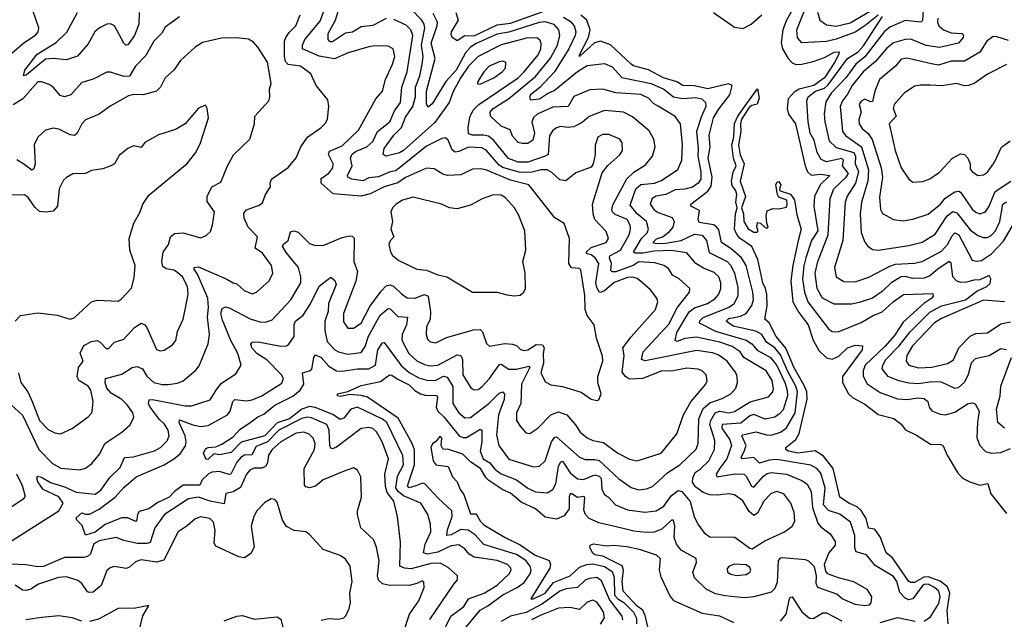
# Model space of a CAD drawing. Extents: x 1843161 to 1959474, y 907081 to 1016326.
# Tile 214 of 256: x 1865451 to 1870593, y 996578 to 999708. Entities that reach past the tile are written whole.
import ezdxf

# ---------------------------------------------------------------- set-up
doc = ezdxf.new("R2010")
doc.units = 0

msp = doc.modelspace()

# ---------------------------------------------------------------- linework, layer by layer
at = {"layer": '0CON20XD'}
for points in [[(1869529.3, 999835), (1869455, 999706), (1869436.9, 999655), (1869427.7, 999587.7), (1869435.4, 999555.4), (1869465, 999504.7), (1869485, 999482.4), (1869505, 999474.3), (1869535, 999474.8), (1869595, 999489.3), (1869655, 999510), (1869705, 999538.3), (1869730.3, 999540.3), (1869728, 999525), (1869705.8, 999485), (1869654.9, 999405.1), (1869598, 999365), (1869522.5, 999345), (1869495, 999330.2), (1869465.3, 999295), (1869458.6, 999245), (1869465.8, 999215), (1869502.1, 999165), (1869552.7, 998945), (1869565, 998914.5), (1869585, 998896.8), (1869635, 998900.8), (1869682, 998895), (1869631.7, 998845), (1869601.9, 998785), (1869597.7, 998735), (1869620, 998605), (1869586.2, 998555), (1869556.7, 998465), (1869546.1, 998423.9), (1869539.9, 998355), (1869549.7, 998285), (1869566.7, 998235), (1869674.3, 998094.3), (1869695, 998081.2), (1869725, 998079.2), (1869845, 998127.2), (1869905, 998162.7), (1869955, 998182.2), (1870013.7, 998235), (1870067.2, 998272.8), (1870219.4, 998279.4), (1870221.4, 998265), (1870214.4, 998255), (1870173.5, 998226.5), (1870065, 998128.4), (1870019.9, 998060.1), (1869968.6, 998001.4), (1869867.4, 997905), (1869855.3, 997875.3), (1869856.5, 997846.5), (1869877.2, 997807.2), (1869945, 997762.2), (1870035, 997729), (1870085, 997724.8), (1870143.3, 997733.3), (1870175, 997731.1), (1870194.5, 997715), (1870200.4, 997685), (1870215, 997667.1), (1870258.4, 997648.4), (1870285.3, 997645.3), (1870335, 997659.4), (1870405, 997705.2), (1870425, 997708.7), (1870442, 997702), (1870461.5, 997665), (1870452.8, 997607.2), (1870450.4, 997525), (1870464.7, 997484.7), (1870495, 997453.6), (1870525, 997444.6), (1870575, 997448.8), (1870625, 997469.3)], [(1865365, 996959.7), (1865654.5, 997145), (1865677.6, 997185), (1865655, 997217.2), (1865573.2, 997255), (1865545.4, 997295), (1865540.5, 997315), (1865544.3, 997325.7), (1865565, 997320.8), (1865612.1, 997292.1), (1865685, 997269.6), (1865745, 997241.5), (1865845, 997231.8), (1865875, 997251.8), (1865921.3, 997318.7), (1865975, 997370.8), (1865997.8, 997422.2), (1866045, 997425.9), (1866155, 997457.1), (1866185.5, 997474.5), (1866220.5, 997509.5), (1866231.2, 997535), (1866225.7, 997565), (1866207.2, 997597.2), (1866180.9, 997620.9), (1866132.5, 997685), (1866123.5, 997705), (1866126.4, 997723.6), (1866145, 997724.7), (1866315, 997692), (1866347.4, 997692.6), (1866445, 997723.1), (1866480.5, 997779.5), (1866505, 997810.4), (1866579.9, 997860.1), (1866608.1, 997905), (1866589.8, 997965), (1866553, 998033), (1866509.5, 998139.5), (1866502.1, 998175), (1866509.1, 998200.9), (1866525, 998209.3), (1866545, 998204.7), (1866655, 998147.1), (1866705, 998130.9), (1866735, 998129.7), (1866769.2, 998140.8), (1866866.2, 998245), (1866918.4, 998335), (1866919.1, 998365), (1866907.3, 998415), (1866842.4, 998492.4), (1866824.2, 998525), (1866826.4, 998535), (1866853.2, 998555), (1866865, 998600), (1866884.5, 998605.5), (1866905, 998599.6), (1866965, 998539.4), (1866995, 998529.5), (1867038.9, 998531.1), (1867135, 998570.9), (1867175, 998578.9), (1867187.1, 998577.1), (1867197.1, 998567.1), (1867196.2, 998445), (1867214.3, 998394.3), (1867207, 998343), (1867142, 998175), (1867141.6, 998131.6), (1867165, 998098.1), (1867195, 998098.2), (1867235, 998124.6), (1867279.3, 998210.7), (1867338.6, 998291.4), (1867365, 998318.1), (1867385, 998324.7), (1867405.5, 998315.5), (1867445, 998276.2), (1867475, 998256.4), (1867515, 998253.5), (1867565, 998272.8), (1867583.6, 998265), (1867596.9, 998183.1), (1867593.8, 998145), (1867574.6, 998105), (1867574.5, 998065), (1867580.9, 998040.9), (1867595, 998025.7), (1867625, 998020.6), (1867680.5, 998049.5), (1867820.4, 998089.6), (1867855, 998090.8), (1867867.9, 998077.9), (1867888.2, 998018.2), (1867904.5, 998004.5), (1867985, 998017.5), (1868024.7, 998014.7), (1868045, 998006.9), (1868065.8, 997985.8), (1868085, 997980.3), (1868105, 997985.3), (1868147.8, 998012.2), (1868180.6, 998010.6), (1868190.2, 997995), (1868184.3, 997965), (1868185.7, 997915), (1868173.2, 997865), (1868195, 997817.5), (1868225, 997802.2), (1868285, 997792.5), (1868383.7, 997763.7), (1868435, 997727.1), (1868465, 997720), (1868475.8, 997724.2), (1868488.1, 997755), (1868471.1, 997815), (1868471.1, 997845), (1868496.9, 997925), (1868495, 997951.2), (1868463.5, 998045), (1868451.9, 998115), (1868414.7, 998164.7), (1868403.6, 998195), (1868401.7, 998268.3), (1868382.3, 998402.3), (1868375, 998410), (1868333.4, 998413.4), (1868319.1, 998435), (1868321.9, 998565), (1868295, 998644), (1868245, 998674.3), (1868110, 998845), (1868015, 998870.1), (1867885, 998924.1), (1867855, 998930), (1867815, 998927.1), (1867755, 998897.5), (1867685, 998894.5), (1867660.7, 998900.7), (1867615, 998930), (1867575, 998932), (1867465, 998883.6), (1867425, 998857.1), (1867354.5, 998835), (1867281.1, 998798.9), (1867235, 998786.7), (1867088.1, 998798.1), (1867025, 998854.5), (1867025, 998878.2), (1867065, 998906.6), (1867086.2, 998935), (1867087.3, 998955), (1867064.3, 999005), (1867068.3, 999021.7), (1867135, 999049.3), (1867219.5, 999130.5), (1867311.5, 999295), (1867345.3, 999335), (1867362, 999395), (1867398.4, 999475), (1867409.4, 999515), (1867402.2, 999555), (1867375, 999569.6), (1867305, 999570.8), (1867275, 999565.5), (1867165.6, 999535.6), (1867095, 999503.7), (1867015, 999517.7), (1866927.3, 999555), (1866927.1, 999575), (1866940.8, 999605), (1867019.5, 999700.5), (1867055.5, 999795)], [(1867365, 999714.7), (1867295, 999676.6), (1867235, 999670), (1867188.1, 999641.9), (1867151.9, 999638.1), (1867085, 999592.3), (1867071.6, 999591.6), (1867062.1, 999605), (1867062.2, 999635), (1867100.4, 999705), (1867120.4, 999775)], [(1869935, 999731.2), (1869865, 999674.9), (1869815, 999643.4), (1869715, 999605.8), (1869665, 999593.3), (1869535, 999587.5), (1869512.4, 999612.4), (1869510.5, 999655), (1869562.5, 999785)], [(1865375, 999503), (1865472.4, 999587.6), (1865532.8, 999627.2), (1865548, 999645), (1865550.7, 999665), (1865520, 999755)], [(1865408.7, 997695), (1865465, 997643.9), (1865551, 997465), (1865621.6, 997391.6), (1865665, 997366.6), (1865765, 997357.8), (1865795, 997367.1), (1865827.9, 997392.1), (1865868.8, 997441.2), (1865894.9, 997495.1), (1865984.7, 997555.3), (1866027, 997593), (1866047.1, 997632.9), (1866041.3, 997655), (1866014.2, 997695), (1865985, 997725.2), (1865929, 997759), (1865906.7, 997785), (1865896.6, 997813.4), (1865899.2, 997835), (1865985, 997858.2), (1866037.7, 997892.3), (1866065, 997897.4), (1866092.6, 997885), (1866115, 997848), (1866151.1, 997815), (1866195, 997803.1), (1866226.9, 997803.1), (1866275, 997810.4), (1866305, 997823.6), (1866370.7, 997879.3), (1866388.3, 997901.7), (1866434.7, 998015.3), (1866442.2, 998065), (1866431.2, 998155), (1866437, 998205), (1866433, 998255), (1866379.5, 998379.5), (1866361.6, 998405), (1866362.7, 998415), (1866385, 998417.6), (1866533.4, 998353.4), (1866565, 998333.6), (1866585, 998329.5), (1866622.5, 998295), (1866665, 998276.7), (1866687.5, 998285), (1866754.4, 998345), (1866772.9, 998385), (1866766.7, 998425), (1866719.5, 998489.5), (1866680, 998515), (1866692.7, 998575), (1866644.6, 998625), (1866622.6, 998672.6), (1866621.9, 998698.1), (1866635.3, 998714.7), (1866701.1, 998738.9), (1866718.8, 998751.2), (1866735.3, 998795), (1866760.9, 998835), (1866758.9, 998855), (1866765.8, 998875), (1866853.6, 998936.4), (1866895, 998986.2), (1866918.5, 999045), (1866954.7, 999095.3), (1867025.2, 999144.7), (1867049.8, 999170.2), (1867058.9, 999191.1), (1867065.6, 999255), (1867060.7, 999289.3), (1866999.2, 999365), (1866971.9, 999425), (1866917.5, 999465), (1866853.7, 999473.7), (1866839.4, 999489.4), (1866833.8, 999515), (1866834.4, 999595), (1866840.8, 999615), (1866858.3, 999641.7), (1866893.3, 999675), (1866916.1, 999733.9)], [(1866285, 999723.1), (1866211.3, 999668.7), (1866192.7, 999637.2), (1866151.5, 999595), (1866109.2, 999520.8), (1866055.8, 999465), (1866025, 999412.9), (1865995, 999410.9), (1865925.4, 999434.6), (1865905, 999433.1), (1865835, 999396.7), (1865775, 999380), (1865718.1, 999315), (1865685, 999304.4), (1865661.5, 999311.5), (1865625, 999355.5), (1865605, 999370), (1865565, 999383.8), (1865545, 999382.7), (1865467.3, 999295), (1865415.8, 999264.2)], [(1866075.4, 999744.6), (1866073.8, 999685), (1866050.2, 999625), (1866015, 999575.7), (1866005, 999574), (1865995.4, 999585.4), (1865946.1, 999676.1), (1865925, 999686.1), (1865906, 999684), (1865867.5, 999665), (1865843.3, 999645), (1865808.4, 999581.6), (1865752.3, 999517.7), (1865695, 999498.9), (1865625, 999505.9), (1865585, 999501.3), (1865485, 999417.5), (1865470, 999415), (1865477.5, 999445), (1865542.1, 999527.9), (1865642, 999588), (1865697.5, 999642.5), (1865753.4, 999745)], [(1867667, 996523), (1867703.2, 996595), (1867769.7, 996645), (1867794.6, 996685.4), (1867876.2, 996715), (1867945, 996756.4), (1868007.7, 996815), (1868018, 996835), (1868016.6, 996845), (1867997.9, 996865), (1867945, 996885.5), (1867825, 996902), (1867798, 996918), (1867776.2, 996946.2), (1867745, 996966.5), (1867705, 996961.8), (1867635, 996928.9), (1867579, 996919), (1867559.2, 996925), (1867569.3, 996970.7), (1867597.6, 997035), (1867595.8, 997075), (1867582.1, 997125), (1867546.4, 997185), (1867455, 997223), (1867428.1, 997245), (1867416, 997265), (1867424.1, 997325), (1867455.1, 997385), (1867452.7, 997432.7), (1867368.7, 997605), (1867345, 997623.6), (1867215, 997686), (1867179.7, 997675), (1867145, 997629.5), (1867125, 997620.8), (1867086.4, 997646.4), (1866993.6, 997683.6), (1866965, 997688.8), (1866925, 997675.6), (1866859.2, 997625), (1866795, 997603.3), (1866731.1, 997535), (1866606.7, 997503.3), (1866555, 997448), (1866495, 997436.5), (1866465, 997441.4), (1866435, 997413.9), (1866425, 997411.9), (1866410.9, 997445), (1866421.8, 997468.2), (1866435, 997475.2), (1866475, 997478.6), (1866507.3, 997492.7), (1866565, 997530.8), (1866601, 997569), (1866660.2, 997609.7), (1866694.5, 997635), (1866725, 997648.1), (1866783.7, 997696.3), (1866877, 997743), (1866915.3, 997775), (1866934.8, 997805), (1866928, 997865), (1866965, 997874.6), (1866975.7, 997884.3), (1866986.5, 997945), (1866995, 997959.4), (1867025, 997944.6), (1867065, 997900), (1867106.2, 997875), (1867135, 997872.6), (1867215, 997886.1), (1867275, 997884.8), (1867309.7, 997905), (1867320.7, 997985), (1867345, 998020.6), (1867355, 998022.9), (1867442.8, 997902.8), (1867485, 997866.7), (1867535, 997838.1), (1867585, 997824), (1867625, 997826.7), (1867665, 997847), (1867682.7, 997842.7), (1867713.5, 997793.5), (1867713.2, 997705), (1867744.7, 997655), (1867775, 997630.3), (1867805, 997631.8), (1867900.3, 997705), (1867955, 997758.9), (1867975, 997765.6), (1867982.9, 997752.9), (1867981.9, 997725), (1867952.2, 997645), (1867941.7, 997541.7), (1867952.8, 997485), (1868005, 997414.6), (1868135, 997373.4), (1868165, 997376.9), (1868194.6, 997405), (1868229, 997505), (1868245, 997528.7), (1868255, 997530.7), (1868375, 997424.1), (1868405, 997411.6), (1868455, 997413.1), (1868477.3, 997407.3), (1868580.5, 997310.5), (1868645, 997266), (1868685, 997254.6), (1868725, 997260), (1868755, 997272.1), (1868789.4, 997300.6), (1868836.4, 997345), (1868897.9, 997385), (1868983.5, 997466.5), (1868995.2, 997495), (1868998, 997625), (1869021.1, 997678.9), (1869055, 997708.3), (1869119.7, 997730.3), (1869165.4, 997755), (1869190.7, 997785), (1869199.3, 997815), (1869198.7, 997845), (1869190.7, 997865), (1869146.6, 997925), (1869098.2, 997958.2), (1869069.2, 997969.2), (1868985, 997980.7), (1868717.8, 997927.8), (1868698.2, 997935), (1868706.5, 997975), (1868841, 998119), (1868885.4, 998204.6), (1868908.3, 998235), (1868949.5, 998285), (1868950, 998305), (1868894.4, 998355), (1868860, 998375), (1868838.9, 998408.9), (1868814.8, 998424.8), (1868768, 998438), (1868685, 998443.8), (1868654.4, 998425.6), (1868565, 998392.3), (1868545, 998391.1), (1868538.8, 998398.8), (1868541, 998435), (1868530.5, 998465), (1868533.1, 998475), (1868588.8, 998505), (1868633.8, 998585), (1868641.1, 998615), (1868638.7, 998635), (1868623.2, 998665), (1868561.5, 998691.5), (1868546.2, 998705), (1868542.9, 998715), (1868548.9, 998741.1), (1868622.5, 998877.5), (1868658.2, 998911.8), (1868720.1, 998949.9), (1868756.2, 998995), (1868770.4, 999045), (1868763.6, 999085), (1868738.1, 999128.1), (1868651, 999201), (1868604.6, 999225.4), (1868505, 999234.2), (1868425, 999202), (1868389, 999171), (1868345, 999149.3), (1868315, 999144.7), (1868275, 999150.7), (1868255, 999143.1), (1868232.7, 999127.2), (1868218.2, 999101.8), (1868210.4, 999005), (1868195.7, 998995), (1868105, 998963.9), (1868055, 998964.8), (1868002.9, 998982.9), (1867927.4, 999077.4), (1867899.3, 999099.3), (1867875.1, 999105.1), (1867815.5, 999105.5), (1867795, 999112), (1867793.1, 999145), (1867801.7, 999198.3), (1867819.6, 999235), (1867849.5, 999265), (1868053.8, 999405), (1868085.7, 999435), (1868159.2, 999525), (1868172, 999555), (1868173.6, 999583.6), (1868168.5, 999598.5), (1868155, 999610.8), (1868105, 999613.1), (1867965, 999575.9), (1867845.8, 999515.8), (1867795, 999465.2), (1867755, 999406.8), (1867715, 999333.8), (1867693.8, 999276.2), (1867619.6, 999170.4), (1867455, 999024.8), (1867435, 999013.6), (1867365.6, 998995.6), (1867348.6, 999005), (1867354.7, 999035), (1867405.3, 999105), (1867444.7, 999145.3), (1867465, 999198.8), (1867504.7, 999255.3), (1867518.1, 999305), (1867518.2, 999355), (1867541.2, 999415), (1867553.6, 999475), (1867557.5, 999515), (1867550, 999575), (1867566.5, 999665), (1867563.6, 999685), (1867551.6, 999705), (1867495, 999762.2)], [(1869080.7, 998250.7), (1869102.6, 998275), (1869113.4, 998305), (1869112.9, 998335), (1869101.9, 998365), (1869078.6, 998388.7), (1869021.6, 998411.6), (1868982.1, 998435), (1868935, 998490.9), (1868852.7, 998502.7), (1868765, 998499.3), (1868705, 998489), (1868665, 998488.8), (1868656.1, 998495), (1868698.3, 998565), (1868728, 998595), (1868734.8, 998615), (1868725.3, 998655), (1868675, 998694), (1868639.2, 998739.2), (1868669.6, 998825), (1868695, 998846.9), (1868765.9, 998854.1), (1868802.3, 998867.7), (1868888.9, 998925), (1868909.6, 998975), (1868913.3, 999055), (1868902.3, 999165), (1868875, 999203.1), (1868785.9, 999255.9), (1868760.4, 999270.4), (1868735, 999298.4), (1868695, 999316.7), (1868565, 999325.2), (1868495.8, 999345.8), (1868428.6, 999341.4), (1868345, 999307.1), (1868315, 999255.3), (1868235, 999252), (1868153.8, 999215), (1868135, 999196.9), (1868126.1, 999175), (1868139.5, 999115), (1868130.9, 999079.1), (1868105, 999061.1), (1868075, 999060.8), (1868055, 999067.5), (1868025, 999100), (1868013.3, 999133.3), (1867965, 999151.6), (1867910.5, 999205), (1867907.7, 999225), (1867924.1, 999245), (1868003.7, 999295), (1868145, 999410.4), (1868223.4, 999506.6), (1868259.1, 999575), (1868272.4, 999625), (1868267.1, 999655), (1868242.9, 999682.9), (1868195, 999697.3), (1868163.6, 999693.6), (1868005, 999643.3), (1867945, 999631.8), (1867835, 999584.2), (1867805.7, 999565), (1867779.5, 999535), (1867730.6, 999445), (1867675.9, 999385), (1867605, 999269.1), (1867585, 999252), (1867575, 999267.5), (1867576.1, 999335), (1867620.7, 999505), (1867600.5, 999585), (1867631.2, 999675), (1867632.5, 999695), (1867610.6, 999740.6)], [(1867729.5, 999745), (1867741.5, 999705), (1867704.7, 999645), (1867702, 999632), (1867707.5, 999617.5), (1867735, 999599.4), (1867775.2, 999624.8), (1867825, 999624.3), (1867945, 999681.2), (1868015, 999689), (1868185, 999751.2)], [(1870175, 996569.2), (1870208.5, 996591.5), (1870250.7, 996660.7), (1870259, 996695), (1870250.5, 996725), (1870229.2, 996745), (1870195, 996761.5), (1870175, 996759.4), (1870165, 996751.6), (1870115, 996684.2), (1870095, 996680.3), (1870075, 996688.2), (1870047.9, 996717.9), (1870032.3, 996775), (1870015, 996802.3), (1869918.6, 996858.6), (1869874.2, 996914.2), (1869819.9, 996929.9), (1869811.8, 996951.8), (1869812.2, 997015), (1869790.6, 997085), (1869735, 997127.1), (1869675, 997146.5), (1869649, 997175), (1869657.5, 997265), (1869635, 997341.8), (1869615, 997365.7), (1869583.2, 997383.2), (1869405, 997411.5), (1869365, 997409.2), (1869313.9, 997393.9), (1869285, 997422.2), (1869225, 997415.4), (1869218.2, 997425), (1869235, 997453.6), (1869245.2, 997485), (1869222.8, 997535), (1869228.4, 997541.6), (1869295, 997557.5), (1869350.9, 997540.9), (1869375, 997539.6), (1869424.3, 997555.7), (1869455, 997576.8), (1869500.7, 997655), (1869513.7, 997765), (1869505.1, 997795), (1869461.9, 997871.9), (1869425, 997958.9), (1869395.4, 997995.4), (1869351.3, 998025), (1869326.2, 998065), (1869295, 998081.6), (1869177.3, 998107.3), (1869141.3, 998135), (1869155, 998148.6), (1869215, 998160.4), (1869245.8, 998175), (1869274.5, 998215.5), (1869283.1, 998245), (1869279.8, 998285), (1869245.9, 998425), (1869220.6, 998465), (1869164.2, 998514.2), (1869115.7, 998545), (1869101.8, 998611.8), (1869089.1, 998629.1), (1869075, 998636.6), (1868999.1, 998649.1), (1868994.6, 998664.6), (1869001.9, 998711.9), (1868956.2, 998735), (1868956, 998745), (1869045, 998812.8), (1869061.8, 998838.2), (1869067, 998885), (1869045.9, 998985), (1869057.3, 999045), (1869052.1, 999105), (1869074.6, 999195), (1869100.4, 999239.6), (1869159.6, 999315), (1869172.1, 999365), (1869152.9, 999372.9), (1869045, 999346.5), (1868975, 999361.8), (1868915, 999364.8), (1868882.8, 999382.8), (1868813.6, 999403.6), (1868735, 999446.1), (1868656.2, 999466.2), (1868643.8, 999475), (1868536, 999576), (1868485, 999595.8), (1868453.1, 999586.9), (1868374.3, 999515), (1868374.1, 999525), (1868421.7, 999615), (1868430.3, 999655), (1868413.3, 999705), (1868382.2, 999732.2)], [(1869075, 999744.7), (1869185, 999669.2), (1869228.1, 999661.9), (1869271.9, 999685), (1869326.8, 999733.2)], [(1870605, 997984.5), (1870575, 997989.6), (1870515, 997953.2), (1870442, 997938), (1870420, 997915), (1870403.8, 997856.2), (1870385, 997816.7), (1870353, 997787), (1870335, 997782.7), (1870265, 997816.6), (1870215, 997818.1), (1870145, 997807.4), (1870095, 997810.5), (1870042.5, 997822.5), (1869985.9, 997845.9), (1869955.9, 997885), (1869958.1, 997905), (1869975.2, 997935), (1870044.2, 998005), (1870101.4, 998078.6), (1870205, 998181), (1870265, 998214.9), (1870390.2, 998245), (1870449.1, 998290.9), (1870502.2, 998315), (1870519.4, 998330.6), (1870523.8, 998355), (1870515, 998373.3), (1870465, 998349.7), (1870435, 998348.9), (1870395, 998337.2), (1870365, 998336.8), (1870344.4, 998344.4), (1870324.1, 998365), (1870316.3, 998436.3), (1870305.4, 998445.4), (1870245.3, 998405), (1870205, 998371.3), (1870175, 998358.7), (1870115, 998356.4), (1870075, 998368.1), (1870055, 998366), (1870003.1, 998335), (1869955, 998289.4), (1869905.2, 998254.8), (1869835, 998231.1), (1869795, 998223.1), (1869705, 998223.4), (1869644.1, 998255), (1869616, 998305), (1869605.2, 998385), (1869619.4, 998445), (1869674.2, 998585), (1869684.3, 998775), (1869702.9, 998825), (1869768, 998885), (1869779.2, 998905), (1869747.4, 998945), (1869753.6, 998975), (1869745, 998982.8), (1869665, 998966), (1869637.3, 998977.3), (1869615.7, 999015), (1869599.5, 999079.5), (1869578.8, 999115), (1869568.5, 999175), (1869562.6, 999285), (1869568.8, 999305), (1869606.6, 999335), (1869655, 999351), (1869673, 999367), (1869775.2, 999505), (1869829.2, 999540.8), (1869858.7, 999571.3), (1869957.5, 999725)], [(1869617.4, 999747.4), (1869629.2, 999705), (1869665, 999681.6), (1869715, 999674.8), (1869789, 999691), (1869927.7, 999772.3)], [(1870169.1, 999755), (1870166, 999704), (1870158, 999695), (1870075, 999704.3), (1869995, 999668.7), (1869965, 999645.2), (1869865.6, 999514.4), (1869818.1, 999475), (1869765.3, 999404.7), (1869688.9, 999325), (1869661.2, 999278.8), (1869653, 999217), (1869655.5, 999175.5), (1869678.4, 999075), (1869715, 999041.5), (1869806.6, 999015), (1869816.4, 998995), (1869814.5, 998955), (1869831.1, 998915), (1869816.1, 998853.9), (1869773.4, 998786.6), (1869762, 998755), (1869749.2, 998555), (1869706.9, 998415), (1869715.6, 998365), (1869755, 998341.5), (1869815, 998340), (1869885, 998363.1), (1869995, 998421.7), (1870025, 998431.9), (1870125, 998436.6), (1870165, 998445.7), (1870265, 998500.2), (1870295.8, 998534.2), (1870320.6, 998579.4), (1870335, 998594.7), (1870355, 998584.7), (1870425, 998453.5), (1870447.1, 998447.1), (1870475, 998450.7), (1870526.2, 998485), (1870588.7, 998551.3), (1870654.8, 998665.2)], [(1868645, 998052.9), (1868771.5, 998195), (1868783.5, 998235), (1868778.2, 998255), (1868745, 998298.1), (1868704, 998334), (1868676.2, 998356.2), (1868653.4, 998363.4), (1868625, 998361.9), (1868555, 998336.5), (1868505, 998293.4), (1868485, 998284.1), (1868477.6, 998287.6), (1868465, 998310), (1868460.1, 998335), (1868476.3, 998435), (1868456.1, 998465), (1868435, 998480.2), (1868415.3, 998485.3), (1868410, 998495), (1868435, 998518.4), (1868514.5, 998545), (1868525.3, 998565), (1868513, 998603), (1868455.2, 998665.2), (1868445.9, 998695), (1868442.1, 998745), (1868492.1, 998907.9), (1868522.4, 998947.6), (1868585, 999002), (1868600, 999025), (1868598.2, 999065), (1868585, 999084.4), (1868528.3, 999108.3), (1868495, 999109.2), (1868470.8, 999095), (1868456.6, 999053.4), (1868455.6, 999005), (1868445.6, 998955), (1868435, 998938), (1868355, 998908.6), (1868303.5, 998866.5), (1868271.5, 998871.5), (1868230.5, 998910.5), (1868205, 998923.3), (1868175, 998923.7), (1868125, 998911.4), (1868065, 998909.9), (1867975, 998937.1), (1867955, 998948.8), (1867887.1, 999027.1), (1867865, 999038.8), (1867795, 999043), (1867745, 999019.7), (1867725, 999016.8), (1867709.2, 999029.2), (1867689.5, 999079.5), (1867675, 999091.2), (1867655, 999087.3), (1867575, 999046.9), (1867415, 998918.4), (1867385, 998913.1), (1867325, 998887.8), (1867275, 998881.5), (1867245, 998867), (1867185.2, 998874.8), (1867165.4, 998885), (1867163.4, 998895), (1867187.1, 998945), (1867179.2, 998985), (1867185.9, 999005), (1867205, 999019.8), (1867263.1, 999045), (1867295, 999072.2), (1867319.1, 999125), (1867384.1, 999175), (1867408.7, 999231.3), (1867439.5, 999275), (1867447.3, 999355), (1867474.5, 999435.5), (1867504.8, 999625), (1867494.5, 999654.5), (1867468.7, 999678.7), (1867405, 999709.4)], [(1868290.2, 999720.2), (1868327.5, 999697.5), (1868347.1, 999675), (1868355.6, 999645), (1868351.9, 999625), (1868319.1, 999555), (1868244.1, 999435.9), (1868166.9, 999353.1), (1868117.9, 999315), (1868113.2, 999303.2), (1868119.5, 999289.5), (1868165.8, 999294.2), (1868206.8, 999323.2), (1868241.9, 999338.1), (1868365, 999438), (1868415, 999468.4), (1868505, 999478.4), (1868545, 999462.4), (1868595.2, 999405.2), (1868749.1, 999375), (1868814.6, 999345), (1868865, 999305.9), (1868915, 999296.7), (1868982.1, 999302.1), (1869013.1, 999295), (1869032.3, 999275), (1869034.7, 999255), (1869010.9, 999199.1)], [(1870245.3, 999715), (1870243.6, 999695), (1870252, 999675), (1870275, 999654.1), (1870315, 999639.2), (1870371.2, 999635), (1870380, 999625), (1870378.1, 999615), (1870354, 999585), (1870255, 999561.9), (1870185, 999572.8), (1870105, 999605.8), (1870075, 999604.3), (1870015, 999586.8), (1869980.2, 999559.8), (1869921, 999489), (1869857, 999435), (1869798.3, 999365), (1869775, 999318.3), (1869748, 999285), (1869735.3, 999255), (1869748.7, 999125), (1869765, 999101.6), (1869847.4, 999045), (1869884.3, 998924.3), (1869881.2, 998865), (1869847.1, 998755), (1869840.9, 998695), (1869845, 998596.2), (1869865, 998546), (1869880.8, 998525), (1869905, 998508.9), (1869935, 998505.4), (1870095, 998528.4), (1870165, 998546.7), (1870232.2, 998587.8), (1870295, 998684.7), (1870325, 998706.1), (1870345, 998699.5), (1870415, 998610.8), (1870455, 998581.4), (1870485, 998570.6), (1870505, 998571.2), (1870525, 998580.9), (1870546.6, 998606.6), (1870570, 998655), (1870585.8, 998745), (1870605, 998756.8)], [(1865444.2, 997865), (1865456.2, 997815), (1865492.5, 997765), (1865515.2, 997715.2), (1865555, 997616.5), (1865599.1, 997569.1), (1865635, 997551.1), (1865664.3, 997545.7), (1865725.4, 997574.6), (1865809.2, 997635), (1865828, 997655), (1865830, 997665), (1865833.8, 997715), (1865822.8, 997775), (1865808.5, 997795), (1865760.3, 997825), (1865751.7, 997845), (1865758.4, 997891.6), (1865781.8, 997925), (1865767.4, 997967.4), (1865785, 998007.3), (1865825, 998027.8), (1865855, 998032.9), (1865870.6, 998025), (1865902, 997992), (1865915, 997991.4), (1865945.8, 998024.2), (1865995, 998039.6), (1866049.5, 998100.5), (1866085, 998124.5), (1866105, 998115.5), (1866115, 998100.5), (1866165, 997985.6), (1866185, 997980), (1866205, 997982.9), (1866248.5, 998011.5), (1866266.7, 998033.3), (1866275, 998080), (1866303.8, 998145), (1866317.3, 998202.7), (1866330.3, 998275), (1866326.6, 998315), (1866300.3, 998365), (1866275, 998388.2), (1866255, 998400.3), (1866215, 998406.8), (1866199.1, 998419.1), (1866193.3, 998445), (1866200.8, 998495), (1866228.1, 998535), (1866238.6, 998575), (1866258.7, 998591.3), (1866305, 998594.7), (1866395, 998570), (1866425, 998581.2), (1866447, 998603), (1866458.6, 998635), (1866468.6, 998705), (1866429.6, 998759.6), (1866429.8, 998785), (1866455, 998836), (1866500.7, 998859.3), (1866535.6, 998945), (1866568.3, 999001.7), (1866651.9, 999085), (1866677.1, 999165), (1866679.4, 999205), (1866751.4, 999285), (1866756.9, 999305), (1866755.5, 999345), (1866763.8, 999375), (1866744.4, 999485.6), (1866695, 999564.2), (1866671.1, 999591.1), (1866645.4, 999605.4), (1866583.7, 999613.7), (1866505, 999610.6), (1866405, 999588.6), (1866367.5, 999565), (1866290.8, 999495), (1866255.4, 999444.6), (1866210, 999405), (1866186.5, 999355), (1866166, 999334), (1866095, 999314.7), (1866045, 999317.2), (1866019.5, 999310.5), (1865923, 999257), (1865865, 999214.2), (1865795, 999185.8), (1865775, 999164), (1865750.6, 999115), (1865736.2, 999103.8), (1865715, 999106.9), (1865655, 999136.6), (1865625, 999140.9), (1865585, 999132), (1865545.6, 999095), (1865525.5, 999055), (1865530.9, 998955), (1865525, 998928.8), (1865515, 998922.9), (1865473, 998953), (1865436.3, 998976.3)], [(1870615, 999598.8), (1870555, 999618.9), (1870535, 999619.4), (1870502.5, 999595), (1870465, 999538.8), (1870385, 999491.4), (1870315, 999491.2), (1870250.4, 999469.6), (1870213.1, 999476.9), (1870085, 999506.1), (1870055, 999502), (1870025, 999464.7), (1869940.7, 999395), (1869917, 999335), (1869905, 999281.5), (1869895, 999278.2), (1869865, 999292.5), (1869845, 999282.8), (1869835, 999265.7), (1869845.4, 999225), (1869833.7, 999186.3), (1869835.1, 999165), (1869850.1, 999140.1), (1869883.1, 999113.1), (1869902.5, 999082.5), (1869949.6, 998935), (1869957.7, 998885), (1869942.2, 998782.2), (1869946.5, 998716.5), (1869956.7, 998696.7), (1870015, 998665.5), (1870065, 998658.2), (1870115, 998666.9), (1870195, 998693.2), (1870259.3, 998745), (1870285, 998776.3), (1870335, 998809.3), (1870355, 998812.1), (1870365, 998807.3), (1870392.7, 998767.3), (1870425, 998719.2), (1870445, 998702.3), (1870465, 998694.6), (1870495, 998705.5), (1870515, 998734.4), (1870545, 998810.8), (1870627.5, 998865)], [(1867855, 999372), (1867927.8, 999405), (1867971.5, 999435), (1867987.5, 999455), (1867990, 999485), (1867975, 999490.9), (1867955, 999488.4), (1867902.9, 999465), (1867874.6, 999435), (1867842.9, 999385), (1867842.5, 999372.5), (1867855, 999372)], [(1870605.6, 999474.4), (1870505, 999423.1), (1870435.8, 999375), (1870406.4, 999363.6), (1870385, 999363.2), (1870345, 999375.4), (1870265, 999362.2), (1870205.3, 999365.3), (1870155, 999366.8), (1870125, 999360.4), (1870070.6, 999325), (1870017.5, 999265), (1870013.3, 999245), (1870028.9, 999205), (1869992.8, 999165), (1870023.2, 999025), (1870054.6, 998935), (1870095, 998876), (1870115, 998860), (1870167.4, 998862.6), (1870205, 998876.9), (1870255, 998912.2), (1870322.9, 998985), (1870365, 999007.8), (1870385, 999004.4), (1870403.5, 998985), (1870414.6, 998955), (1870415, 998928), (1870425.6, 998915), (1870455, 998894.4), (1870485, 998898.5), (1870505, 998912.2), (1870542.5, 998965), (1870578, 999042), (1870624.3, 999075.7)], [(1870300.3, 996555), (1870294.4, 996625), (1870308, 996715), (1870297, 996747), (1870257.6, 996777.6), (1870195, 996800.3), (1870172.6, 996797.4), (1870125, 996770), (1870105, 996769.9), (1870095, 996776.1), (1870008.5, 996898.5), (1869975.7, 996925), (1869947, 997005), (1869925, 997036.8), (1869915, 997048.2), (1869884.8, 997054.7), (1869871, 997105), (1869845.8, 997145.8), (1869825, 997165.7), (1869785, 997182.7), (1869734.6, 997215), (1869698.9, 997365), (1869649.7, 997429.7), (1869605, 997457.7), (1869515, 997445.7), (1869465.7, 997455), (1869451.9, 997465), (1869452.9, 997475), (1869505, 997516.9), (1869522.6, 997547.4), (1869563.4, 997726.6), (1869562.6, 997765), (1869549.6, 997795), (1869494.9, 997895), (1869453.1, 997993.1), (1869402.2, 998055), (1869365, 998125.4), (1869342.2, 998145), (1869355.4, 998214.6), (1869353.4, 998275), (1869346.9, 998305), (1869331.5, 998335), (1869306, 998456), (1869274.4, 998524.4), (1869213.5, 998565), (1869196, 998586), (1869183.6, 998615), (1869189.2, 998695), (1869198.5, 998725), (1869191.6, 998755), (1869196.4, 998795), (1869190.9, 998815), (1869172.3, 998842.3), (1869168.4, 998865), (1869177.2, 998912.8), (1869193.2, 998945), (1869179.7, 998985), (1869170.7, 999055), (1869180, 999095), (1869183.4, 999166.6), (1869201.1, 999205), (1869249.3, 999270.7), (1869305, 999346.7), (1869312.7, 999297.3), (1869302.9, 999267.1), (1869275, 999260.4), (1869260.6, 999249.4), (1869221.5, 999188.5), (1869215.3, 999165), (1869216.9, 999125), (1869204.2, 999055), (1869212.9, 999002.9), (1869234.7, 998955), (1869213.1, 998865), (1869241.3, 998785), (1869221.5, 998725), (1869230.4, 998695), (1869232.1, 998655), (1869255, 998615.7), (1869285, 998598.8), (1869301.7, 998598.3), (1869307.5, 998605), (1869300, 998625), (1869305, 998650), (1869320, 998645), (1869345, 998622.5), (1869355, 998620), (1869360, 998625), (1869352.5, 998645), (1869350, 998685), (1869355, 998710), (1869385, 998722.5), (1869415, 998720), (1869455, 998730), (1869460, 998745), (1869456.7, 998765), (1869415, 998782), (1869408, 998795), (1869400.8, 998845), (1869405, 998857.5), (1869415, 998863.3), (1869425.8, 998845.8), (1869418.8, 998825), (1869422.5, 998815), (1869476.6, 998796.6), (1869497.3, 998767.3), (1869509.7, 998689.7), (1869532.5, 998615), (1869517.1, 998555), (1869488.1, 998425), (1869479.2, 998345), (1869489.3, 998235), (1869519.8, 998179.8), (1869569, 998115), (1869595.7, 998035), (1869625, 997980.5), (1869665, 997942.3), (1869695, 997936.7), (1869729, 997951), (1869775, 997994.5), (1869815, 998009.2), (1869852.5, 998005), (1869851.4, 997985), (1869748.4, 997845), (1869748.1, 997815), (1869780.3, 997755), (1869800.4, 997735), (1869865, 997700.9), (1869935, 997647.1), (1870016, 997626), (1870055, 997596.9), (1870077.6, 997567.6), (1870135, 997540), (1870208.3, 997491.7), (1870261.4, 997491.4), (1870274.4, 997484.4), (1870295.6, 997435), (1870348.1, 997345), (1870375, 997314.4), (1870413.3, 997295), (1870465, 997279.1), (1870507.8, 997287.8), (1870522.3, 997232.3), (1870605, 997130.8)], [(1865426.4, 998133.6), (1865455, 998164), (1865545, 998177.5), (1865645.9, 998165.9), (1865714.3, 998144.3), (1865735, 998151.4), (1865825, 998234.4), (1865855, 998243.3), (1865965, 998238.6), (1865981.5, 998248.5), (1866034.3, 998305.7), (1866049.3, 998360.7), (1866054.5, 998425), (1866026.1, 998505), (1866023.2, 998565), (1866047.3, 998645), (1866080.5, 998705), (1866094.7, 998745.3), (1866125, 998792.2), (1866325, 998957.5), (1866370, 999015), (1866395.6, 999065), (1866436.2, 999195), (1866430, 999245), (1866421.7, 999261.7), (1866385, 999246), (1866315.5, 999164.5), (1866265, 999134.3), (1866175, 999107.1), (1866105, 999067.5), (1866085, 999041.4), (1866045, 999048.6), (1866015, 999035.7), (1865970.5, 998999.5), (1865945.7, 998955), (1865926.2, 998945), (1865885, 998928.6), (1865825, 998921.1), (1865794.6, 998905.4), (1865727.5, 998902.5), (1865695, 998884), (1865679.4, 998870.6), (1865657.5, 998825), (1865648.9, 998735), (1865625, 998708), (1865585, 998702.4), (1865555, 998707.2), (1865529.5, 998729.5), (1865495, 998778.9), (1865475, 998793.1), (1865395, 998791.8)], [(1869010.9, 999199.1), (1868984.8, 999125), (1868995.2, 999035), (1868991.8, 998995), (1869007.7, 998915), (1869008, 998875), (1868995, 998854.1), (1868965, 998834), (1868925, 998823), (1868875, 998819.4), (1868825, 998795.2), (1868775, 998787.5), (1868754.6, 998775), (1868744, 998745), (1868764.7, 998715), (1868785, 998700.7), (1868858.5, 998675), (1868869.1, 998655), (1868861.6, 998625), (1868837.6, 998595), (1868810.8, 998575), (1868775, 998562), (1868758.2, 998545), (1868775, 998539.9), (1868825, 998540.9), (1868905, 998555.6), (1868975, 998589.1), (1869015, 998582.4), (1869037.4, 998555), (1869051.8, 998491.8), (1869145, 998445.7), (1869165, 998424.7), (1869185, 998384.4), (1869200.8, 998310.8), (1869201.9, 998265), (1869179.3, 998220.7), (1869154.5, 998205), (1869018.6, 998151.4), (1869000.6, 998135), (1869000.4, 998125), (1869085, 998081.4), (1869244.7, 998035), (1869275.4, 998015.4), (1869302.7, 997982.7), (1869372.5, 997945), (1869405, 997903.3), (1869447.4, 997815), (1869460, 997775), (1869460.6, 997745), (1869437.7, 997672.3), (1869419.8, 997650.2), (1869395, 997632.8), (1869345, 997623.2), (1869285, 997646.9), (1869265, 997639.7), (1869217.6, 997602.4), (1869120.4, 997595), (1869118.1, 997575), (1869159.6, 997515), (1869169, 997485), (1869143.3, 997415), (1869107.5, 997367.5), (1869089.2, 997335), (1869092.3, 997322.3), (1869187, 997337), (1869234, 997335), (1869245, 997325.4), (1869273.5, 997273.5), (1869285, 997267.2), (1869335, 997324.7), (1869355, 997338.8), (1869375, 997343.8), (1869455, 997335.2), (1869535, 997302.2), (1869563.1, 997283.1), (1869584.8, 997245), (1869591.2, 997161.2), (1869619.8, 997079.8), (1869635, 997060.9), (1869683.6, 997025), (1869710, 996985), (1869709.6, 996965), (1869677.3, 996925), (1869653.1, 996865), (1869658.7, 996828.7), (1869668.1, 996818.1), (1869725, 996797.1), (1869805, 996775.5), (1869875.6, 996735), (1869900.5, 996695), (1869896.7, 996663.3), (1869885, 996652.7), (1869865, 996648.5), (1869814.8, 996654.8), (1869745.9, 996685.9), (1869718.9, 996708.9), (1869619.2, 996745), (1869610, 996765), (1869613.1, 996805), (1869601.5, 996851.5), (1869571.8, 996881.8), (1869555, 996888.2), (1869435, 996898.7), (1869423.4, 996896.6), (1869412.9, 996885), (1869407.5, 996772.5), (1869395, 996739.4), (1869375, 996719.1), (1869285, 996695.3), (1869235, 996690.7), (1869135, 996700.3), (1869085, 996711.6), (1869035.7, 996735.7), (1868974.5, 996795), (1868967.1, 996825), (1868985.5, 996875), (1868984.5, 996895), (1868905, 996939.4), (1868880.8, 996970.8), (1868868.7, 997005), (1868873, 997065), (1868865, 997095.6), (1868855, 997095.4), (1868805, 997048), (1868765, 997032.5), (1868725, 997030.5), (1868658.2, 997038.2), (1868602.2, 997052.2), (1868475, 997081.8), (1868425, 997104.5), (1868405.8, 997125.8), (1868398, 997148), (1868401.8, 997215), (1868395, 997219.2), (1868364.4, 997214.4), (1868335, 997233.9), (1868325, 997232.2), (1868320.8, 997219.2), (1868321.4, 997155), (1868295, 997117.7), (1868255, 997100.8), (1868195, 997110.7), (1868144.9, 997154.9), (1868070.4, 997190.4), (1868015, 997235.8), (1867975, 997254.3), (1867901.8, 997301.8), (1867885, 997318.2), (1867858.2, 997365), (1867807.6, 997397.6), (1867765, 997440), (1867685, 997465.8), (1867662.5, 997465), (1867652.9, 997485), (1867655, 997523.3), (1867645, 997532), (1867625, 997506), (1867606.8, 997493.2), (1867598.6, 997475), (1867610, 997405), (1867624.3, 997384.3), (1867688.8, 997375), (1867711.3, 997321.3), (1867735.4, 997295.4), (1867750.8, 997255), (1867769.9, 997229.9), (1867805, 997129.4), (1867835, 997129.3), (1867858, 997088), (1867875, 997071.4), (1867986, 997006), (1868065, 996967.6), (1868142.8, 996912.8), (1868216, 996885), (1868223.3, 996865), (1868219.8, 996845), (1868120, 996685), (1868135, 996685.8), (1868194.8, 996715), (1868239.3, 996770.7), (1868325, 996805.2), (1868375, 996850.2), (1868412.2, 996865), (1868445, 996868.2), (1868505, 996854), (1868545, 996827.4), (1868555, 996796.2), (1868557.9, 996705), (1868575, 996685.1), (1868605.4, 996665.4), (1868656.5, 996615), (1868672.3, 996585), (1868672.5, 996555)], [(1868035, 998266.2), (1868065, 998270), (1868083.3, 998285), (1868093.3, 998305), (1868090.6, 998385), (1868079.1, 998445), (1868094.4, 998505.6), (1868088.2, 998605), (1868057.7, 998685), (1868035.4, 998725), (1867987.6, 998777.6), (1867965, 998791.5), (1867925, 998792.9), (1867866.9, 998773.1), (1867805, 998740), (1867735, 998720.6), (1867695, 998725.6), (1867654.5, 998744.5), (1867505, 998781.2), (1867450, 998765), (1867416.9, 998745), (1867397.8, 998725), (1867390, 998705), (1867397.5, 998655), (1867390, 998615), (1867404.2, 998575), (1867385.6, 998554.4), (1867378.6, 998535), (1867386.8, 998496.8), (1867397.6, 998477.6), (1867430.8, 998450.8), (1867525, 998405.6), (1867575, 998400.9), (1867635, 998376.2), (1867680.8, 998365), (1867815.8, 998285.8), (1867943.9, 998286.1), (1867995, 998271.2), (1868035, 998266.2)], [(1867592.3, 996577.7), (1867718.7, 996761.3), (1867736.9, 996785), (1867737.5, 996805), (1867689.3, 996849.3), (1867649.8, 996869.8), (1867605, 996871.6), (1867495, 996841.7), (1867460, 996845), (1867436, 996856), (1867440.2, 996980.2), (1867424.6, 997115), (1867405.6, 997195), (1867370.5, 997240.5), (1867360.6, 997270.6), (1867358.1, 997335), (1867376.7, 997415), (1867344, 997505), (1867315, 997556.9), (1867295, 997573.2), (1867275, 997579.4), (1867235, 997574.6), (1867105, 997477.2), (1867085, 997468), (1867075, 997471.5), (1867069.8, 997485), (1867067.7, 997565), (1867055.1, 997595.1), (1866975, 997630.5), (1866952.7, 997632.7), (1866924, 997626), (1866805, 997565.1), (1866745, 997503.8), (1866685, 997480.8), (1866663.1, 997436.9), (1866625, 997434.5), (1866605, 997422.9), (1866585, 997398.6), (1866553.5, 997336.5), (1866545, 997333.4), (1866495, 997349), (1866455, 997345.7), (1866435, 997336.4), (1866403.3, 997306.7), (1866391, 997279), (1866305, 997277.6), (1866260, 997245), (1866232.2, 997215), (1866171.9, 997188.1), (1866125, 997154.3), (1866075, 997140.6), (1866066.4, 997125), (1866062.8, 997097.2), (1866055, 997088.1), (1866015, 997108.4), (1865982.9, 997107.1), (1865897.5, 997072.5), (1865845, 997032.3), (1865795, 997017.1), (1865777.8, 997067.8), (1865748.5, 997095), (1865745, 997107.1), (1865775, 997134.6), (1865795, 997126.2), (1865815, 997126.4), (1865866.2, 997153.8), (1865949.4, 997215), (1865993.9, 997266.1), (1866058.9, 997321.1), (1866205, 997384.8), (1866256.1, 997415), (1866288.1, 997441.9), (1866316.1, 997483.9), (1866321, 997505), (1866314.5, 997535), (1866284.4, 997605), (1866285, 997619.5), (1866355, 997592.7), (1866395, 997585.3), (1866435, 997589.7), (1866536.2, 997645), (1866549.2, 997665), (1866564.5, 997715), (1866574.7, 997725.3), (1866635, 997718.6), (1866665, 997722.9), (1866715, 997745.3), (1866819.1, 997810.9), (1866828.2, 997835), (1866818.9, 997855), (1866741.7, 997931.7), (1866689.2, 997965), (1866662.4, 997995), (1866657.7, 998015), (1866664.3, 998025), (1866696.1, 998026.1), (1866815, 998003.3), (1866844.3, 998005.7), (1866856.5, 998013.5), (1866884.2, 998055), (1866884.3, 998115), (1866891.1, 998135), (1866931.8, 998165), (1866969.4, 998225), (1867015, 998316.2), (1867075, 998364.4), (1867096.6, 998346.6), (1867103.8, 998325), (1867064.1, 998225.9), (1867061.4, 998185), (1867045.2, 998135), (1867044.4, 998085), (1867057.5, 998027.5), (1867096.8, 997985), (1867115, 997974.3), (1867165, 997961.8), (1867235, 997970.8), (1867255, 998001.2), (1867273.2, 998056.8), (1867333.8, 998165), (1867375, 998200.4), (1867385, 998198.2), (1867425, 998158.6), (1867476.7, 998155), (1867470.6, 998115), (1867447.7, 998065), (1867446.2, 998035), (1867482.6, 997965), (1867525, 997927.2), (1867565, 997908.3), (1867595, 997901), (1867635, 997904.8), (1867735, 997958.9), (1867755, 997955.6), (1867763.6, 997933.6), (1867765.8, 997855), (1867806.5, 997786.5), (1867825, 997776.2), (1867845, 997777.3), (1867865, 997790.7), (1867905.2, 997835), (1867955, 997906.7), (1867965, 997909.5), (1868005, 997882.9), (1868045, 997884.4), (1868109.9, 997899.9), (1868114.6, 997895), (1868111.2, 997885), (1868070.8, 997805), (1868067.5, 997705), (1868045.3, 997655), (1868045.5, 997615), (1868065, 997585.7), (1868095, 997551.2), (1868115, 997548.8), (1868156.5, 997575), (1868225, 997645.8), (1868265, 997660.4), (1868308.7, 997645), (1868353.6, 997593.6), (1868377.9, 997555), (1868414.4, 997525), (1868445, 997511.8), (1868500.7, 997500.7), (1868575, 997445.3), (1868635, 997414.7), (1868675, 997404.6), (1868801.4, 997445), (1868883.4, 997546.6), (1868918.2, 997645), (1868956.1, 997713.9), (1869034.6, 997805.4), (1869041.1, 997825), (1869035.6, 997855), (1869015.7, 997875), (1868995, 997884.6), (1868935, 997888.6), (1868855, 997872.8), (1868805, 997874.8), (1868705.8, 997834.2), (1868635, 997832), (1868615, 997845.3), (1868597.5, 997867.5), (1868607.5, 997955), (1868600.7, 997995), (1868645, 998052.9)], [(1867763.8, 996515), (1867855, 996626.3), (1867895, 996648.4), (1867973.5, 996706.5), (1868049.6, 996745), (1868085, 996770.7), (1868117.5, 996815), (1868123, 996835), (1868117.7, 996855), (1868094.3, 996885), (1868045, 996915.8), (1867875, 996968.6), (1867829.5, 997019.5), (1867793.8, 997043.8), (1867755, 997046.2), (1867705, 997019.4), (1867681.4, 997015), (1867684.5, 997045), (1867709.5, 997115), (1867707.3, 997145), (1867638.1, 997208.1), (1867566.9, 997285), (1867555, 997288.8), (1867519.7, 997275), (1867485, 997264.6), (1867476.1, 997275), (1867513.4, 997385), (1867512.1, 997462.1), (1867500.7, 997495), (1867427.6, 997627.6), (1867267.8, 997737.8), (1867235, 997746.5), (1867175, 997750.9), (1867125, 997741.1), (1867110, 997745), (1867110, 997755), (1867165, 997766.7), (1867235, 997799.1), (1867335, 997820.2), (1867382.9, 997855), (1867395, 997853.2), (1867422.7, 997832.7), (1867485, 997802.6), (1867515, 997771.6), (1867545, 997754.5), (1867575, 997746.5), (1867628.2, 997748.2), (1867633.2, 997735), (1867626, 997686), (1867634.3, 997665), (1867665.8, 997635.8), (1867745.4, 997535), (1867765, 997526.7), (1867785, 997527), (1867855, 997570.9), (1867865, 997566.2), (1867864.4, 997505), (1867856.5, 997455), (1867871.2, 997415), (1867905.9, 997395), (1867932.2, 997362.2), (1867965, 997336.8), (1868046.3, 997306.3), (1868105, 997262.9), (1868145, 997243.1), (1868205, 997238.9), (1868235, 997256.4), (1868251.4, 997285), (1868264.9, 997375.1), (1868275, 997398.2), (1868285, 997403.1), (1868325, 997342.5), (1868365, 997311.4), (1868395, 997307.5), (1868455, 997331.5), (1868477.4, 997325), (1868487.6, 997315), (1868492, 997255), (1868505, 997230), (1868526.7, 997215), (1868562.5, 997175), (1868625, 997149.8), (1868715, 997137.4), (1868775, 997144), (1868815, 997168.5), (1868854.8, 997225.2), (1868889.7, 997249.7), (1868908.9, 997245), (1868952.2, 997192.2), (1868973.2, 997115), (1868993.2, 997075), (1869025, 997028.9), (1869055, 997008.5), (1869186.3, 997006.3), (1869265, 996948.8), (1869276.4, 996946.4), (1869343.1, 996986.9), (1869445.3, 997034.7), (1869486, 997064), (1869499.4, 997090.6), (1869496.2, 997135), (1869479.2, 997185), (1869442.4, 997232.4), (1869405, 997245.4), (1869375, 997234.6), (1869337.8, 997195), (1869305, 997131.4), (1869285, 997119.4), (1869260.4, 997140.4), (1869227.2, 997197.2), (1869185, 997227.3), (1869155, 997233.5), (1869095, 997226.5), (1869055, 997228.7), (1869020.5, 997240.5), (1868979.9, 997269.9), (1868964.8, 997294.8), (1868966.5, 997315), (1868978.9, 997345), (1869005, 997362.6), (1869050.2, 997405), (1869080, 997465), (1869081.3, 997511.3), (1869055.6, 997595), (1869060, 997615), (1869084, 997655), (1869105, 997664.3), (1869155, 997655.5), (1869185, 997662.9), (1869266.4, 997713.6), (1869360.9, 997739.1), (1869384.6, 997765), (1869388.1, 997781.9), (1869380.2, 997825), (1869348.7, 997875), (1869232.7, 997945), (1869213.7, 997975), (1869171.8, 998001.8), (1869107.8, 998025), (1868985, 998051.1), (1868925, 998043.7), (1868885, 998027.9), (1868875, 998034), (1868882.8, 998075), (1868947.4, 998182.6), (1868975, 998203.7), (1869043.1, 998226.9), (1869080.7, 998250.7)], [(1870595, 998235.8), (1870484.3, 998244.3), (1870265, 998148.5), (1870229.2, 998125), (1870113.5, 998005), (1870083.9, 997955), (1870080.7, 997925), (1870095, 997904.7), (1870145, 997890.7), (1870214.3, 997894.3), (1870297.2, 997912.8), (1870327.1, 997932.9), (1870355.8, 997995), (1870415, 998055.8), (1870445, 998070), (1870505, 998072.9), (1870575, 998120.8), (1870625, 998130.6)], [(1870595, 997575.3), (1870560, 997605), (1870552.7, 997675), (1870571.6, 997745), (1870575.7, 997795), (1870631.5, 997945)], [(1867457.9, 996515), (1867487.1, 996605), (1867534.7, 996675), (1867563.1, 996745), (1867562, 996772), (1867555, 996778.8), (1867525.4, 996764.6), (1867485, 996755.4), (1867375, 996757.1), (1867345, 996763.4), (1867325, 996782.2), (1867320, 996805), (1867328.8, 996885), (1867314.5, 996955), (1867297.8, 996995), (1867232.9, 997055), (1867214.5, 997125), (1867214.4, 997145), (1867235.6, 997215), (1867232.4, 997322.4), (1867215, 997356), (1867195, 997368), (1867145, 997351.9), (1867035, 997306.1), (1866995, 997273.8), (1866963.7, 997263.7), (1866945, 997268.9), (1866938.4, 997278.4), (1866935.7, 997365), (1866991.2, 997465), (1866994.1, 997495), (1866983.2, 997523.2), (1866961.9, 997545), (1866934.7, 997554.7), (1866895, 997549.8), (1866815, 997504.8), (1866769.2, 997465), (1866749.5, 997435), (1866744.5, 997395), (1866734.9, 997375.1), (1866715, 997366.7), (1866675, 997366.9), (1866655, 997357.6), (1866634.8, 997335), (1866603.5, 997266.5), (1866565, 997243.3), (1866526.7, 997235), (1866519.1, 997180.9), (1866445, 997194.2), (1866385, 997215.2), (1866332.4, 997207.6), (1866206.7, 997125), (1866157.4, 997055), (1866131.5, 996978.5), (1866116.9, 996973.1), (1866065, 996974.4), (1865995, 996989.2), (1865955, 997004.7), (1865865, 996988.2), (1865838.1, 996971.9), (1865819.9, 996920.1), (1865805, 996906.2), (1865785, 996900.8), (1865685, 996901.5), (1865575, 996854.5), (1865545, 996851.7), (1865485, 996862.8), (1865355, 996868.1)], [(1865395, 997159.1), (1865471.7, 997208.3), (1865480.5, 997219.5), (1865464.7, 997275), (1865435.7, 997335)], [(1867025, 996573.6), (1867065, 996582.7), (1867115, 996578.9), (1867144.5, 996585.5), (1867155, 996596.2), (1867171.9, 996635), (1867178.1, 996665), (1867174.5, 996715), (1867188, 996775), (1867176.5, 996855), (1867152.2, 996892.2), (1867125, 996911.9), (1867035, 996942.9), (1866965, 997020), (1866945, 997034.2), (1866885, 997041.9), (1866845, 997062.5), (1866823.6, 997095), (1866795, 997188.8), (1866783.6, 997203.6), (1866765, 997206.5), (1866731.9, 997188.1), (1866689.5, 997145), (1866674.5, 997115), (1866660.5, 997065), (1866675.6, 996954.4), (1866657.8, 996922.2), (1866625, 996899.2), (1866595, 996904.3), (1866475, 996959.4), (1866466.4, 996975), (1866471.7, 997041.7), (1866463.8, 997085), (1866444.2, 997104.2), (1866395, 997112.9), (1866365, 997100.9), (1866325, 997065.5), (1866277.9, 997035), (1866203.9, 996886.1), (1866165, 996877), (1866085, 996889.1), (1866055, 996878.8), (1866025, 996850.5), (1866006.7, 996843.3), (1865945, 996853.1), (1865922.6, 996847.4), (1865905, 996832.9), (1865876.2, 996755), (1865835, 996720.4), (1865815, 996717.3), (1865805, 996722.2), (1865775.2, 996765.2), (1865755, 996780.5), (1865695, 996799.1), (1865653, 996797), (1865548.8, 996761.2), (1865508.6, 996735), (1865485, 996728.7), (1865465, 996730.8), (1865426.6, 996756.6)], [(1868734.4, 996525), (1868718.4, 996598.4), (1868705.2, 996625.2), (1868675, 996646.5), (1868603.2, 996725), (1868598.1, 996775), (1868605.2, 996835), (1868596.7, 996856.7), (1868497.3, 996907.3), (1868454, 996915), (1868442.5, 996925), (1868428.6, 996955), (1868430, 996965), (1868447.9, 996972.1), (1868515, 996960.8), (1868555, 996965.8), (1868622.6, 996957.4), (1868685.7, 996945), (1868775, 996914.5), (1868795.3, 996895), (1868791.1, 996835), (1868800, 996800), (1868847.3, 996697.3), (1868865, 996676.1), (1869015, 996610.8), (1869105, 996595.7), (1869180.9, 996560.9)], [(1869195, 996807.3), (1869245, 996812.5), (1869264, 996825), (1869268.6, 996835), (1869265, 996848.8), (1869245, 996862.9), (1869185, 996866.4), (1869156, 996855), (1869145, 996842.5), (1869147.5, 996825), (1869165, 996813.8), (1869195, 996807.3)], [(1868600.9, 996575), (1868596.8, 996595), (1868530.7, 996680.7), (1868489.3, 996779.3), (1868465, 996795.6), (1868425, 996791.7), (1868405, 996781.8), (1868365, 996744.3), (1868305, 996737.9), (1868271.8, 996725), (1868181.5, 996658.5), (1868096.2, 996613.8), (1868015, 996595.3), (1867965, 996567)], [(1869425, 996567.9), (1869454.7, 996605), (1869470.9, 996685), (1869475, 996694.3), (1869485, 996695.6), (1869535, 996616.7), (1869575, 996584.6), (1869595, 996583.2), (1869645, 996611.8), (1869665, 996612.5), (1869745, 996570.7)], [(1866070.2, 996495), (1866093.8, 996596.2), (1866125, 996650), (1866055.8, 996635.8), (1865965, 996634.4), (1865861.6, 996578.4), (1865815, 996566.4)], [(1868485, 996553.3), (1868504.7, 996585.3), (1868500.7, 996615), (1868485, 996642.1), (1868465, 996667.1), (1868445, 996678.5), (1868415, 996668.5), (1868375, 996628.8), (1868325, 996640), (1868265, 996637.1), (1868168.5, 996598.5), (1868123.7, 996576.3)], [(1865775, 996568.2), (1865725, 996585.5), (1865655, 996595.5), (1865566.9, 996586.9), (1865483.3, 996575)], [(1866519.3, 996570.7), (1866585, 996594.4), (1866615, 996598.1), (1866675, 996578.8), (1866795, 996591.4), (1866815, 996578.8), (1866825.6, 996535)], [(1869945, 996560.8), (1870035, 996587.6), (1870128.6, 996568.6)]]:
    msp.add_lwpolyline(points, dxfattribs=at)

doc.saveas('drawing.dxf')
